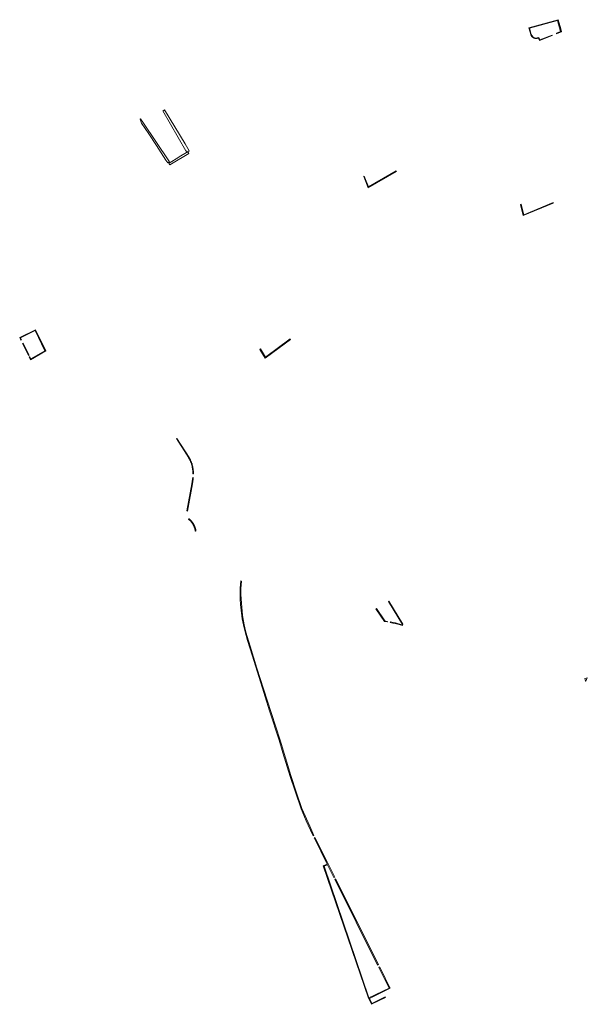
# Model space of a CAD drawing. Extents: x 211930 to 222589, y 569015 to 577578.
# Tile 49 of 95: x 220339 to 220828, y 573149 to 573998. Entities that reach past the tile are written whole.
import ezdxf

# ---------------------------------------------------------------- set-up
doc = ezdxf.new("R2010")
doc.units = 0
doc.layers.add('016 Alles planjaar 2023', color=72, linetype='Continuous', lineweight=20, true_color=0x1e90ff)

msp = doc.modelspace()

# ---------------------------------------------------------------- hatches: boundary and pattern name
at = {"layer": '016 Alles planjaar 2023', "true_color": 0x1e90ff}
h = msp.add_hatch(dxfattribs=at)
h.set_pattern_fill('DQ_CLEAR', color=72, style=0)
h.set_pattern_definition([])
h.paths.add_polyline_path([(220777.89, 573990.9), (220779.45, 573985.25), (220779.48, 573985.17), (220779.5, 573985.1), (220779.52, 573985.02), (220779.55, 573984.95), (220779.58, 573984.87), (220779.61, 573984.8), (220779.64, 573984.72), (220779.67, 573984.65), (220779.7, 573984.58), (220779.73, 573984.5), (220779.77, 573984.43), (220779.8, 573984.36), (220779.84, 573984.29), (220779.88, 573984.22), (220779.92, 573984.15), (220779.96, 573984.08), (220780, 573984.02), (220780.04, 573983.95), (220780.08, 573983.88), (220780.13, 573983.82), (220780.18, 573983.75), (220780.22, 573983.69), (220780.27, 573983.62), (220780.32, 573983.56), (220780.37, 573983.5), (220780.42, 573983.44), (220780.47, 573983.38), (220780.53, 573983.32), (220780.58, 573983.26), (220780.64, 573983.2), (220780.69, 573983.15), (220780.75, 573983.09), (220780.81, 573983.04), (220780.87, 573982.98), (220780.93, 573982.93), (220780.99, 573982.88), (220781.05, 573982.83), (220781.11, 573982.78), (220781.17, 573982.73), (220781.24, 573982.68), (220781.3, 573982.64), (220781.37, 573982.59), (220781.43, 573982.55), (220781.5, 573982.5), (220781.57, 573982.46), (220781.63, 573982.42), (220781.7, 573982.38), (220781.77, 573982.34), (220781.84, 573982.3), (220781.91, 573982.27), (220781.99, 573982.23), (220782.06, 573982.2), (220782.13, 573982.17), (220782.2, 573982.13), (220782.28, 573982.1), (220782.35, 573982.07), (220782.42, 573982.05), (220782.5, 573982.02), (220782.58, 573981.99), (220782.65, 573981.97), (220782.73, 573981.95), (220782.8, 573981.93), (220782.88, 573981.9), (220782.96, 573981.89), (220783.04, 573981.87), (220783.11, 573981.85), (220783.19, 573981.84), (220783.27, 573981.82), (220783.35, 573981.81), (220783.43, 573981.8), (220783.51, 573981.79), (220783.59, 573981.78), (220783.66, 573981.77), (220783.74, 573981.77), (220783.82, 573981.76), (220783.9, 573981.76), (220783.98, 573981.76), (220784.06, 573981.75), (220784.14, 573981.75), (220784.22, 573981.76), (220784.3, 573981.76), (220784.38, 573981.76), (220784.46, 573981.77), (220784.54, 573981.78), (220784.62, 573981.79), (220784.7, 573981.79), (220784.78, 573981.81), (220784.85, 573981.82), (220784.93, 573981.83), (220785.01, 573981.85), (220785.09, 573981.86), (220785.17, 573981.88), (220785.24, 573981.9), (220785.32, 573981.92), (220785.4, 573981.94), (220785.47, 573981.96), (220785.55, 573981.99), (220785.63, 573982.01), (220785.7, 573982.04), (220785.77, 573982.07), (220785.85, 573982.09), (220785.92, 573982.12), (220786, 573982.16), (220786.95, 573980.01), (220797.96, 573984.35), (220797.83, 573984.68), (220787.21, 573980.54), (220786.36, 573982.6), (220785.14, 573982.24), (220784.06, 573982.12), (220783.02, 573982.25), (220781.95, 573982.68), (220781.19, 573983.28), (220780.6, 573983.98), (220779.86, 573985.14), (220778.37, 573990.63), (220802.49, 573997.2), (220805.09, 573987.66), (220801.64, 573986.36), (220801.83, 573985.88), (220806.09, 573987.56), (220805.31, 573990.04), (220803.2, 573997.94), (220777.89, 573990.9)])
h = msp.add_hatch(dxfattribs=at)
h.set_pattern_fill('DQ_CLEAR', color=72, style=0)
h.set_pattern_definition([])
h.paths.add_polyline_path([(220463.1, 573919.76), (220462.41, 573919.29), (220482.16, 573884.74), (220483.69, 573884.03), (220484.75, 573884.69), (220484.92, 573884.79), (220481.62, 573890.92), (220463.78, 573920.23), (220463.1, 573919.76)])
h = msp.add_hatch(dxfattribs=at)
h.set_pattern_fill('DQ_CLEAR', color=72, style=0)
h.set_pattern_definition([])
h.paths.add_polyline_path([(220468.18, 573875.51), (220445.15, 573909.46), (220443.07, 573912.52), (220442.72, 573912.27), (220443.91, 573908.63), (220450.11, 573899.61), (220456.92, 573889.55), (220464.91, 573876.72), (220466.63, 573874.41), (220468.18, 573875.51)])
h = msp.add_hatch(dxfattribs=at)
h.set_pattern_fill('DQ_CLEAR', color=72, style=0)
h.set_pattern_definition([])
h.paths.add_polyline_path([(220482.84, 573883.58), (220476.42, 573879.67), (220475.12, 573878.88), (220468.55, 573874.88), (220467.49, 573874.23), (220468.36, 573872.93), (220484.63, 573882.67), (220484.19, 573883.43), (220483.16, 573883.77), (220482.84, 573883.58)])
h = msp.add_hatch(dxfattribs=at)
h.set_pattern_fill('DQ_CLEAR', color=72, style=0)
h.set_pattern_definition([])
h.paths.add_polyline_path([(220636, 573863.09), (220635.49, 573862.74), (220639.27, 573853.05), (220663.62, 573866.99), (220663.39, 573867.55), (220639.58, 573853.92), (220636, 573863.09)])
h = msp.add_hatch(dxfattribs=at)
h.set_pattern_fill('DQ_CLEAR', color=72, style=0)
h.set_pattern_definition([])
h.paths.add_polyline_path([(220771.22, 573838.84), (220770.75, 573838.65), (220773.06, 573829.14), (220798.85, 573839.88), (220798.72, 573840.36), (220773.4, 573829.83), (220771.22, 573838.84)])
h = msp.add_hatch(dxfattribs=at)
h.set_pattern_fill('DQ_CLEAR', color=72, style=0)
h.set_pattern_definition([])
h.paths.add_polyline_path([(220347.09, 573707.14), (220348.27, 573704.73), (220361.33, 573712.34), (220352.42, 573730.53), (220338.89, 573723.86), (220339.98, 573721.63), (220340.43, 573721.85), (220339.56, 573723.63), (220352.19, 573729.86), (220360.68, 573712.54), (220348.48, 573705.43), (220347.54, 573707.35), (220347.09, 573707.14)])
h = msp.add_hatch(dxfattribs=at)
h.set_pattern_fill('DQ_CLEAR', color=72, style=0)
h.set_pattern_definition([])
h.paths.add_polyline_path([(220550.76, 573707.01), (220546.46, 573714.13), (220545.99, 573713.74), (220550.59, 573706.13), (220572.48, 573722.32), (220572.17, 573722.84), (220550.76, 573707.01)])
h = msp.add_hatch(dxfattribs=at)
h.set_pattern_fill('DQ_CLEAR', color=72, style=0)
h.set_pattern_definition([])
h.paths.add_polyline_path([(220341.38, 573718.78), (220346.48, 573708.37), (220346.93, 573708.59), (220341.83, 573719), (220341.38, 573718.78)])
h = msp.add_hatch(dxfattribs=at)
h.set_pattern_fill('DQ_CLEAR', color=72, style=0)
h.set_pattern_definition([])
h.paths.add_polyline_path([(220484.58, 573620.13), (220484.79, 573619.76), (220485, 573619.4), (220485.2, 573619.03), (220485.4, 573618.65), (220485.59, 573618.27), (220485.77, 573617.89), (220485.95, 573617.51), (220486.12, 573617.13), (220486.28, 573616.74), (220486.44, 573616.34), (220486.59, 573615.95), (220486.73, 573615.55), (220486.87, 573615.15), (220487, 573614.75), (220487.12, 573614.35), (220487.24, 573613.94), (220487.34, 573613.54), (220487.45, 573613.13), (220487.54, 573612.72), (220487.63, 573612.3), (220487.71, 573611.89), (220487.78, 573611.47), (220487.85, 573611.06), (220487.91, 573610.64), (220487.96, 573610.22), (220488.01, 573609.8), (220488.05, 573609.38), (220488.08, 573608.96), (220488.1, 573608.54), (220488.12, 573608.12), (220488.13, 573607.7), (220488.13, 573607.28), (220488.13, 573606.85), (220488.12, 573606.43), (220488.62, 573606.41), (220488.63, 573606.84), (220488.64, 573607.27), (220488.64, 573607.7), (220488.63, 573608.14), (220488.61, 573608.57), (220488.58, 573608.99), (220488.55, 573609.42), (220488.51, 573609.85), (220488.46, 573610.28), (220488.41, 573610.71), (220488.35, 573611.13), (220488.28, 573611.56), (220488.21, 573611.98), (220488.12, 573612.4), (220488.03, 573612.83), (220487.94, 573613.24), (220487.83, 573613.66), (220487.72, 573614.08), (220487.6, 573614.49), (220487.48, 573614.9), (220487.34, 573615.31), (220487.21, 573615.72), (220487.06, 573616.12), (220486.91, 573616.53), (220486.75, 573616.93), (220486.58, 573617.32), (220486.41, 573617.72), (220486.23, 573618.11), (220486.04, 573618.5), (220485.85, 573618.88), (220485.65, 573619.26), (220485.44, 573619.64), (220485.23, 573620.01), (220485.01, 573620.39), (220474.4, 573637.01), (220473.98, 573636.74), (220484.58, 573620.13)])
h = msp.add_hatch(dxfattribs=at)
h.set_pattern_fill('DQ_CLEAR', color=72, style=0)
h.set_pattern_definition([])
h.paths.add_polyline_path([(220488.55, 573603.21), (220488.02, 573603.24), (220487.94, 573601.75), (220487.41, 573597.93), (220482.96, 573574.46), (220483.49, 573574.36), (220487.94, 573597.84), (220488.47, 573601.7), (220488.55, 573603.21)])
h = msp.add_hatch(dxfattribs=at)
h.set_pattern_fill('DQ_CLEAR', color=72, style=0)
h.set_pattern_definition([])
h.paths.add_polyline_path([(220490.83, 573557.2), (220490.78, 573557.48), (220490.74, 573557.76), (220490.68, 573558.03), (220490.62, 573558.31), (220490.56, 573558.58), (220490.49, 573558.85), (220490.42, 573559.13), (220490.35, 573559.4), (220490.27, 573559.66), (220490.18, 573559.93), (220490.09, 573560.2), (220490, 573560.46), (220489.9, 573560.72), (220489.79, 573560.99), (220489.69, 573561.24), (220489.57, 573561.5), (220489.46, 573561.76), (220489.34, 573562.01), (220489.21, 573562.26), (220489.08, 573562.51), (220488.95, 573562.76), (220488.81, 573563), (220488.67, 573563.25), (220488.53, 573563.48), (220488.38, 573563.72), (220488.22, 573563.96), (220488.07, 573564.19), (220487.9, 573564.42), (220487.74, 573564.65), (220487.57, 573564.87), (220487.4, 573565.09), (220487.22, 573565.31), (220487.04, 573565.52), (220486.86, 573565.74), (220486.67, 573565.94), (220486.48, 573566.15), (220486.28, 573566.35), (220486.09, 573566.55), (220485.89, 573566.75), (220485.68, 573566.94), (220485.47, 573567.13), (220485.26, 573567.31), (220485.05, 573567.5), (220484.83, 573567.67), (220484.61, 573567.85), (220484.3, 573567.45), (220484.52, 573567.28), (220484.73, 573567.11), (220484.93, 573566.93), (220485.14, 573566.75), (220485.34, 573566.57), (220485.54, 573566.38), (220485.73, 573566.19), (220485.92, 573566), (220486.11, 573565.8), (220486.3, 573565.61), (220486.48, 573565.4), (220486.66, 573565.2), (220486.83, 573564.99), (220487, 573564.78), (220487.17, 573564.56), (220487.33, 573564.35), (220487.49, 573564.13), (220487.65, 573563.9), (220487.8, 573563.68), (220487.95, 573563.45), (220488.1, 573563.22), (220488.24, 573562.99), (220488.38, 573562.75), (220488.51, 573562.52), (220488.64, 573562.28), (220488.76, 573562.03), (220488.88, 573561.79), (220489, 573561.54), (220489.11, 573561.3), (220489.22, 573561.05), (220489.33, 573560.8), (220489.43, 573560.54), (220489.52, 573560.29), (220489.61, 573560.03), (220489.7, 573559.77), (220489.78, 573559.52), (220489.86, 573559.26), (220489.94, 573558.99), (220490.01, 573558.73), (220490.07, 573558.47), (220490.13, 573558.2), (220490.19, 573557.93), (220490.24, 573557.67), (220490.29, 573557.4), (220490.33, 573557.13), (220490.83, 573557.2)])
h = msp.add_hatch(dxfattribs=at)
h.set_pattern_fill('DQ_CLEAR', color=72, style=0)
h.set_pattern_definition([])
h.paths.add_polyline_path([(220588.94, 573302.59), (220582.12, 573317.85), (220577.6, 573331.52), (220572.66, 573346.42), (220563.34, 573376.79), (220552.12, 573411.23), (220543.35, 573438.99), (220537.53, 573457.77), (220533.77, 573469.98), (220532.34, 573476.3), (220531.03, 573484.34), (220529.98, 573494.78), (220529.6, 573502.44), (220529.64, 573507.42), (220530.14, 573513.94), (220529.51, 573514.07), (220529.01, 573507.95), (220528.92, 573503.02), (220529.05, 573498.6), (220529.39, 573493.63), (220529.85, 573488.78), (220530.78, 573481.46), (220531.79, 573476.2), (220533.14, 573470.09), (220535.2, 573462.85), (220539.25, 573450.13), (220546.77, 573426.14), (220554.32, 573402.05), (220562.58, 573376.79), (220565.83, 573365.96), (220572.11, 573345.59), (220576.37, 573332.91), (220581.6, 573317.55), (220585.94, 573307.14), (220591.4, 573295.61), (220591.96, 573294.41), (220592.46, 573294.67), (220588.94, 573302.59)])
h = msp.add_hatch(dxfattribs=at)
h.set_pattern_fill('DQ_CLEAR', color=72, style=0)
h.set_pattern_definition([])
h.paths.add_polyline_path([(220656.78, 573496.47), (220668.79, 573476.65), (220668.65, 573476.22), (220666.7, 573476.79), (220664.74, 573477.32), (220662.77, 573477.82), (220660.79, 573478.27), (220658.8, 573478.69), (220658.51, 573478.74), (220658.41, 573478.25), (220660.55, 573477.81), (220662.67, 573477.33), (220664.79, 573476.8), (220666.89, 573476.22), (220668.97, 573475.59), (220669.33, 573476.71), (220657.21, 573496.73), (220656.78, 573496.47)])
h = msp.add_hatch(dxfattribs=at)
h.set_pattern_fill('DQ_CLEAR', color=72, style=0)
h.set_pattern_definition([])
h.paths.add_polyline_path([(220646.46, 573490.28), (220646.04, 573490), (220653.4, 573479.13), (220655.77, 573478.71), (220655.85, 573479.21), (220655.67, 573479.24), (220653.7, 573479.58), (220646.46, 573490.28)])
h = msp.add_hatch(dxfattribs=at)
h.set_pattern_fill('DQ_CLEAR', color=72, style=0)
h.set_pattern_definition([])
h.paths.add_polyline_path([(220828.26, 573430.6), (220828.23, 573430.68), (220825.98, 573429.86), (220826.81, 573427.66), (220827.08, 573427.76), (220828.26, 573430.6)])
h = msp.add_hatch(dxfattribs=at)
h.set_pattern_fill('DQ_CLEAR', color=72, style=0)
h.set_pattern_definition([])
h.paths.add_polyline_path([(220592.78, 573292.67), (220592.98, 573292.26), (220603.84, 573269.94), (220600.58, 573268.5), (220639.64, 573154.43), (220639.95, 573154.59), (220601.38, 573268.14), (220604.21, 573269.25), (220609.84, 573258.47), (220610.45, 573258.78), (220603.88, 573271.91), (220593.22, 573292.9), (220592.78, 573292.67)])
h = msp.add_hatch(dxfattribs=at)
h.set_pattern_fill('DQ_CLEAR', color=72, style=0)
h.set_pattern_definition([])
h.paths.add_polyline_path([(220648.21, 573183.33), (220611.15, 573257.38), (220610.51, 573257.04), (220647.44, 573182.94), (220648.21, 573183.33)])
h = msp.add_hatch(dxfattribs=at)
h.set_pattern_fill('DQ_CLEAR', color=72, style=0)
h.set_pattern_definition([])
h.paths.add_polyline_path([(220658, 573163.41), (220650.25, 573179.26), (220649.21, 573181.33), (220648.41, 573180.92), (220657.32, 573163.08), (220658, 573163.41)])
h = msp.add_hatch(dxfattribs=at)
h.set_pattern_fill('DQ_CLEAR', color=72, style=0)
h.set_pattern_definition([])
h.paths.add_polyline_path([(220639.64, 573154.43), (220642.26, 573149.08), (220654.32, 573154.99), (220654.06, 573155.53), (220647.13, 573152.14), (220642.53, 573149.89), (220640.44, 573154.16), (220645.04, 573156.41), (220658.26, 573162.87), (220658, 573163.41), (220657.32, 573163.08), (220639.95, 573154.59), (220639.64, 573154.43)])

# ---------------------------------------------------------------- linework, layer by layer
at = {"layer": '016 Alles planjaar 2023', "color": 14, "true_color": 0x004000}
for points in [[(220777.89, 573990.9), (220779.45, 573985.25), (220779.48, 573985.17), (220779.5, 573985.1), (220779.52, 573985.02), (220779.55, 573984.95), (220779.58, 573984.87), (220779.61, 573984.8), (220779.64, 573984.72), (220779.67, 573984.65), (220779.7, 573984.58), (220779.73, 573984.5), (220779.77, 573984.43), (220779.8, 573984.36), (220779.84, 573984.29), (220779.88, 573984.22), (220779.92, 573984.15), (220779.96, 573984.08), (220780, 573984.02), (220780.04, 573983.95), (220780.08, 573983.88), (220780.13, 573983.82), (220780.18, 573983.75), (220780.22, 573983.69), (220780.27, 573983.62), (220780.32, 573983.56), (220780.37, 573983.5), (220780.42, 573983.44), (220780.47, 573983.38), (220780.53, 573983.32), (220780.58, 573983.26), (220780.64, 573983.2), (220780.69, 573983.15), (220780.75, 573983.09), (220780.81, 573983.04), (220780.87, 573982.98), (220780.93, 573982.93), (220780.99, 573982.88), (220781.05, 573982.83), (220781.11, 573982.78), (220781.17, 573982.73), (220781.24, 573982.68), (220781.3, 573982.64), (220781.37, 573982.59), (220781.43, 573982.55), (220781.5, 573982.5), (220781.57, 573982.46), (220781.63, 573982.42), (220781.7, 573982.38), (220781.77, 573982.34), (220781.84, 573982.3), (220781.91, 573982.27), (220781.99, 573982.23), (220782.06, 573982.2), (220782.13, 573982.17), (220782.2, 573982.13), (220782.28, 573982.1), (220782.35, 573982.07), (220782.42, 573982.05), (220782.5, 573982.02), (220782.58, 573981.99), (220782.65, 573981.97), (220782.73, 573981.95), (220782.8, 573981.93), (220782.88, 573981.9), (220782.96, 573981.89), (220783.04, 573981.87), (220783.11, 573981.85), (220783.19, 573981.84), (220783.27, 573981.82), (220783.35, 573981.81), (220783.43, 573981.8), (220783.51, 573981.79), (220783.59, 573981.78), (220783.66, 573981.77), (220783.74, 573981.77), (220783.82, 573981.76), (220783.9, 573981.76), (220783.98, 573981.76), (220784.06, 573981.75), (220784.14, 573981.75), (220784.22, 573981.76), (220784.3, 573981.76), (220784.38, 573981.76), (220784.46, 573981.77), (220784.54, 573981.78), (220784.62, 573981.79), (220784.7, 573981.79), (220784.78, 573981.81), (220784.85, 573981.82), (220784.93, 573981.83), (220785.01, 573981.85), (220785.09, 573981.86), (220785.17, 573981.88), (220785.24, 573981.9), (220785.32, 573981.92), (220785.4, 573981.94), (220785.47, 573981.96), (220785.55, 573981.99), (220785.63, 573982.01), (220785.7, 573982.04), (220785.77, 573982.07), (220785.85, 573982.09), (220785.92, 573982.12), (220786, 573982.16), (220786.95, 573980.01), (220797.96, 573984.35), (220797.83, 573984.68), (220787.21, 573980.54), (220786.36, 573982.6), (220785.14, 573982.24), (220784.06, 573982.12), (220783.02, 573982.25), (220781.95, 573982.68), (220781.19, 573983.28), (220780.6, 573983.98), (220779.86, 573985.14), (220778.37, 573990.63), (220802.49, 573997.2), (220805.09, 573987.66), (220801.64, 573986.36), (220801.83, 573985.88), (220806.09, 573987.56), (220805.31, 573990.04), (220803.2, 573997.94), (220777.89, 573990.9)], [(220463.1, 573919.76), (220462.41, 573919.29), (220482.16, 573884.74), (220483.69, 573884.03), (220484.75, 573884.69), (220484.92, 573884.79), (220481.62, 573890.92), (220463.78, 573920.23), (220463.1, 573919.76)], [(220468.18, 573875.51), (220445.15, 573909.46), (220443.07, 573912.52), (220442.72, 573912.27), (220443.91, 573908.63), (220450.11, 573899.61), (220456.92, 573889.55), (220464.91, 573876.72), (220466.63, 573874.41), (220468.18, 573875.51)], [(220482.84, 573883.58), (220476.42, 573879.67), (220475.12, 573878.88), (220468.55, 573874.88), (220467.49, 573874.23), (220468.36, 573872.93), (220484.63, 573882.67), (220484.19, 573883.43), (220483.16, 573883.77), (220482.84, 573883.58)], [(220636, 573863.09), (220635.49, 573862.74), (220639.27, 573853.05), (220663.62, 573866.99), (220663.39, 573867.55), (220639.58, 573853.92), (220636, 573863.09)], [(220771.22, 573838.84), (220770.75, 573838.65), (220773.06, 573829.14), (220798.85, 573839.88), (220798.72, 573840.36), (220773.4, 573829.83), (220771.22, 573838.84)], [(220347.09, 573707.14), (220348.27, 573704.73), (220361.33, 573712.34), (220352.42, 573730.53), (220338.89, 573723.86), (220339.98, 573721.63), (220340.43, 573721.85), (220339.56, 573723.63), (220352.19, 573729.86), (220360.68, 573712.54), (220348.48, 573705.43), (220347.54, 573707.35), (220347.09, 573707.14)], [(220550.76, 573707.01), (220546.46, 573714.13), (220545.99, 573713.74), (220550.59, 573706.13), (220572.48, 573722.32), (220572.17, 573722.84), (220550.76, 573707.01)], [(220341.38, 573718.78), (220346.48, 573708.37), (220346.93, 573708.59), (220341.83, 573719), (220341.38, 573718.78)], [(220484.58, 573620.13), (220484.79, 573619.76), (220485, 573619.4), (220485.2, 573619.03), (220485.4, 573618.65), (220485.59, 573618.27), (220485.77, 573617.89), (220485.95, 573617.51), (220486.12, 573617.13), (220486.28, 573616.74), (220486.44, 573616.34), (220486.59, 573615.95), (220486.73, 573615.55), (220486.87, 573615.15), (220487, 573614.75), (220487.12, 573614.35), (220487.24, 573613.94), (220487.34, 573613.54), (220487.45, 573613.13), (220487.54, 573612.72), (220487.63, 573612.3), (220487.71, 573611.89), (220487.78, 573611.47), (220487.85, 573611.06), (220487.91, 573610.64), (220487.96, 573610.22), (220488.01, 573609.8), (220488.05, 573609.38), (220488.08, 573608.96), (220488.1, 573608.54), (220488.12, 573608.12), (220488.13, 573607.7), (220488.13, 573607.28), (220488.13, 573606.85), (220488.12, 573606.43), (220488.62, 573606.41), (220488.63, 573606.84), (220488.64, 573607.27), (220488.64, 573607.7), (220488.63, 573608.14), (220488.61, 573608.57), (220488.58, 573608.99), (220488.55, 573609.42), (220488.51, 573609.85), (220488.46, 573610.28), (220488.41, 573610.71), (220488.35, 573611.13), (220488.28, 573611.56), (220488.21, 573611.98), (220488.12, 573612.4), (220488.03, 573612.83), (220487.94, 573613.24), (220487.83, 573613.66), (220487.72, 573614.08), (220487.6, 573614.49), (220487.48, 573614.9), (220487.34, 573615.31), (220487.21, 573615.72), (220487.06, 573616.12), (220486.91, 573616.53), (220486.75, 573616.93), (220486.58, 573617.32), (220486.41, 573617.72), (220486.23, 573618.11), (220486.04, 573618.5), (220485.85, 573618.88), (220485.65, 573619.26), (220485.44, 573619.64), (220485.23, 573620.01), (220485.01, 573620.39), (220474.4, 573637.01), (220473.98, 573636.74), (220484.58, 573620.13)], [(220488.55, 573603.21), (220488.02, 573603.24), (220487.94, 573601.75), (220487.41, 573597.93), (220482.96, 573574.46), (220483.49, 573574.36), (220487.94, 573597.84), (220488.47, 573601.7), (220488.55, 573603.21)], [(220490.83, 573557.2), (220490.78, 573557.48), (220490.74, 573557.76), (220490.68, 573558.03), (220490.62, 573558.31), (220490.56, 573558.58), (220490.49, 573558.85), (220490.42, 573559.13), (220490.35, 573559.4), (220490.27, 573559.66), (220490.18, 573559.93), (220490.09, 573560.2), (220490, 573560.46), (220489.9, 573560.72), (220489.79, 573560.99), (220489.69, 573561.24), (220489.57, 573561.5), (220489.46, 573561.76), (220489.34, 573562.01), (220489.21, 573562.26), (220489.08, 573562.51), (220488.95, 573562.76), (220488.81, 573563), (220488.67, 573563.25), (220488.53, 573563.48), (220488.38, 573563.72), (220488.22, 573563.96), (220488.07, 573564.19), (220487.9, 573564.42), (220487.74, 573564.65), (220487.57, 573564.87), (220487.4, 573565.09), (220487.22, 573565.31), (220487.04, 573565.52), (220486.86, 573565.74), (220486.67, 573565.94), (220486.48, 573566.15), (220486.28, 573566.35), (220486.09, 573566.55), (220485.89, 573566.75), (220485.68, 573566.94), (220485.47, 573567.13), (220485.26, 573567.31), (220485.05, 573567.5), (220484.83, 573567.67), (220484.61, 573567.85), (220484.3, 573567.45), (220484.52, 573567.28), (220484.73, 573567.11), (220484.93, 573566.93), (220485.14, 573566.75), (220485.34, 573566.57), (220485.54, 573566.38), (220485.73, 573566.19), (220485.92, 573566), (220486.11, 573565.8), (220486.3, 573565.61), (220486.48, 573565.4), (220486.66, 573565.2), (220486.83, 573564.99), (220487, 573564.78), (220487.17, 573564.56), (220487.33, 573564.35), (220487.49, 573564.13), (220487.65, 573563.9), (220487.8, 573563.68), (220487.95, 573563.45), (220488.1, 573563.22), (220488.24, 573562.99), (220488.38, 573562.75), (220488.51, 573562.52), (220488.64, 573562.28), (220488.76, 573562.03), (220488.88, 573561.79), (220489, 573561.54), (220489.11, 573561.3), (220489.22, 573561.05), (220489.33, 573560.8), (220489.43, 573560.54), (220489.52, 573560.29), (220489.61, 573560.03), (220489.7, 573559.77), (220489.78, 573559.52), (220489.86, 573559.26), (220489.94, 573558.99), (220490.01, 573558.73), (220490.07, 573558.47), (220490.13, 573558.2), (220490.19, 573557.93), (220490.24, 573557.67), (220490.29, 573557.4), (220490.33, 573557.13), (220490.83, 573557.2)], [(220588.94, 573302.59), (220582.12, 573317.85), (220577.6, 573331.52), (220572.66, 573346.42), (220563.34, 573376.79), (220552.12, 573411.23), (220543.35, 573438.99), (220537.53, 573457.77), (220533.77, 573469.98), (220532.34, 573476.3), (220531.03, 573484.34), (220529.98, 573494.78), (220529.6, 573502.44), (220529.64, 573507.42), (220530.14, 573513.94), (220529.51, 573514.07), (220529.01, 573507.95), (220528.92, 573503.02), (220529.05, 573498.6), (220529.39, 573493.63), (220529.85, 573488.78), (220530.78, 573481.46), (220531.79, 573476.2), (220533.14, 573470.09), (220535.2, 573462.85), (220539.25, 573450.13), (220546.77, 573426.14), (220554.32, 573402.05), (220562.58, 573376.79), (220565.83, 573365.96), (220572.11, 573345.59), (220576.37, 573332.91), (220581.6, 573317.55), (220585.94, 573307.14), (220591.4, 573295.61), (220591.96, 573294.41), (220592.46, 573294.67), (220588.94, 573302.59)], [(220656.78, 573496.47), (220668.79, 573476.65), (220668.65, 573476.22), (220666.7, 573476.79), (220664.74, 573477.32), (220662.77, 573477.82), (220660.79, 573478.27), (220658.8, 573478.69), (220658.51, 573478.74), (220658.41, 573478.25), (220660.55, 573477.81), (220662.67, 573477.33), (220664.79, 573476.8), (220666.89, 573476.22), (220668.97, 573475.59), (220669.33, 573476.71), (220657.21, 573496.73), (220656.78, 573496.47)], [(220646.46, 573490.28), (220646.04, 573490), (220653.4, 573479.13), (220655.77, 573478.71), (220655.85, 573479.21), (220655.67, 573479.24), (220653.7, 573479.58), (220646.46, 573490.28)], [(220828.26, 573430.6), (220828.23, 573430.68), (220825.98, 573429.86), (220826.81, 573427.66), (220827.08, 573427.76), (220828.26, 573430.6)], [(220592.78, 573292.67), (220592.98, 573292.26), (220603.84, 573269.94), (220600.58, 573268.5), (220639.64, 573154.43), (220639.95, 573154.59), (220601.38, 573268.14), (220604.21, 573269.25), (220609.84, 573258.47), (220610.45, 573258.78), (220603.88, 573271.91), (220593.22, 573292.9), (220592.78, 573292.67)], [(220648.21, 573183.33), (220611.15, 573257.38), (220610.51, 573257.04), (220647.44, 573182.94), (220648.21, 573183.33)], [(220658, 573163.41), (220650.25, 573179.26), (220649.21, 573181.33), (220648.41, 573180.92), (220657.32, 573163.08), (220658, 573163.41)], [(220639.64, 573154.43), (220642.26, 573149.08), (220654.32, 573154.99), (220654.06, 573155.53), (220647.13, 573152.14), (220642.53, 573149.89), (220640.44, 573154.16), (220645.04, 573156.41), (220658.26, 573162.87), (220658, 573163.41), (220657.32, 573163.08), (220639.95, 573154.59), (220639.64, 573154.43)]]:
    msp.add_lwpolyline(points, close=True, dxfattribs=at)

doc.saveas('drawing.dxf')
